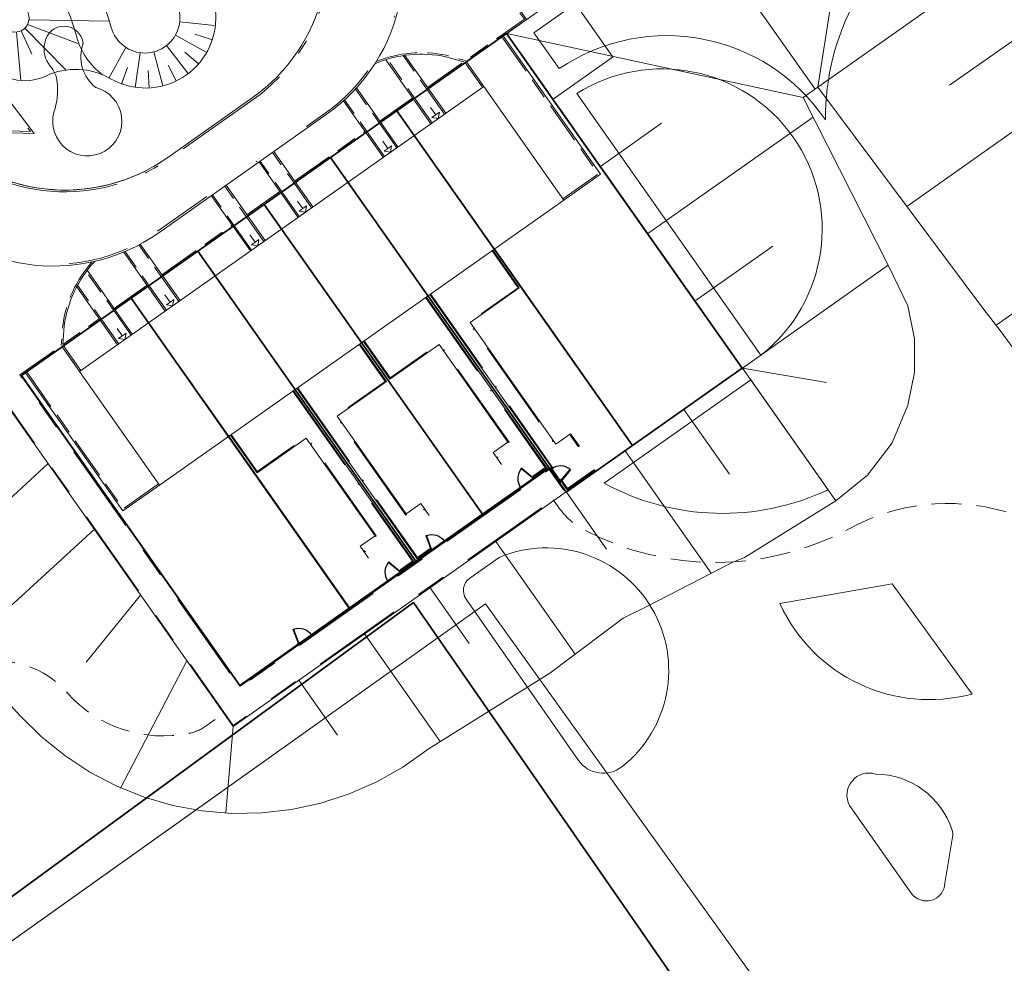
# Model space of a CAD drawing. Header units: metres. Extents: x 150385 to 171486, y 478588 to 485023.
# Tile 129 of 256: x 151162 to 151227, y 483848 to 483911. Entities that reach past the tile are written whole.
import ezdxf
from ezdxf.lldxf.tags import DXFTag

# ---------------------------------------------------------------- set-up
doc = ezdxf.new("R2010")
doc.units = ezdxf.units.M
for name, pattern in [('ACAD_ISO10W100', [18, 12, -3, 0, -3]), ('Dash', [6.35, 3.175, -3.175]), ('KAD', [12, 5, -1, 2, -1, 2, -1]), ('Stippelfijn', [3, 2, -1]), ('VH-GELEIDEBAND', [6, 2, -2, 0, -2]), ('VH-OPSLUITBAND_100X200', [16, 8, -2, 4, -2]), ('VH-OPSLUITBAND_120X250', [26, 16, -4, 2, -4]), ('VH-OPSLUITBAND_60X200', [12, 6, -2, 2, -2])]:
    doc.linetypes.add(name, pattern=pattern)
for name, color, linetype, lineweight, true_color in [('B-WE-KG-GRENS_PERCEEL-GV', 150, 'KG-PERCEEL', 30, 0x007fff), ('N-GV-GR-ERFAFSCHEIDING_RASTERHEKWERK_HEDERA-G', 7, 'GR-HAAG1', 35, 0x3c602f), ('N-GV-GR-WANDELROUTE-G', 7, 'Stippelfijn', 50, 0xd2a62d), ('N-GV-GW-TALUDARCERING-G', 7, 'Continuous', 15, 0x738c74), ('N-WA-GW-TALUDARCERING_KORT-G', 7, 'Continuous', 15, 0x898989), ('N-WE-GW-GRONDWERKLIJN-G', 7, 'Continuous', 30, 0x4d4d4d)]:
    doc.layers.add(name, color=color, linetype=linetype, lineweight=lineweight, true_color=true_color)
for name, color, linetype, lineweight in [('N-PV-OG-BEBOUWING_ENTREE-S', 7, 'Continuous', 18), ('N-PV-OG-KADASTRAAL_BEBOUWING-G', 7, 'Continuous', 35), ('N-WE-IE-TERREINAFSCHEIDING_POORT-S', 5, 'Continuous', 25), ('N-WE-VH-KANTOPSLUITING_ACHTERKANTBAND TERRAS-G', 7, 'Continuous', 5), ('N-WE-VH-KANTOPSLUITING_ACHTERKANTBAND-G', 7, 'Continuous', 5), ('N-WE-VH-KANTOPSLUITING_ACHTERKANTBAND-TERRAS-G', 7, 'Continuous', 5), ('N-WE-VH-KANTOPSLUITING_GELEIDEBAND-ANTRACIET_40_120X250-G', 7, 'VH-GELEIDEBAND', 35), ('N-WE-VH-KANTOPSLUITING_OPSLUITBAND-ANTRACIET_100X200-G', 7, 'VH-OPSLUITBAND_100X200', 35), ('N-WE-VH-KANTOPSLUITING_OPSLUITBAND-ANTRACIET_120X250-G', 7, 'VH-OPSLUITBAND_120X250', 35), ('N-WE-VH-KANTOPSLUITING_OPSLUITBAND-ANTRACIET_60X200-G', 7, 'ACAD_ISO10W100', 35), ('N-WE-VH-KANTOPSLUITING_OPSLUITBAND_60X200-G', 7, 'VH-OPSLUITBAND_60X200', 35), ('N-WE-VH-MATERIAALGRENS-G', 7, 'Continuous', 9), ('N-XX-KG-GRENS_PERCEEL-G', 252, 'KAD', 15), ('TOP-L-topo objecten vlak', 7, 'Continuous', 0)]:
    doc.layers.add(name, color=color, linetype=linetype, lineweight=lineweight)
doc.styles.get("Standard").update_dxf_attribs({"font": 'NLCS-ISO.ttf'})
doc.linetypes.add('GR-HAAG1', pattern='A,6,[176,NLCS.SHX,S=0.125,R=0,X=0,Y=0],-2', length=8)
tags = doc.linetypes.add('KG-PERCEEL', pattern='A,5.5,-2,["P",Standard,S=1.8,R=0,X=-0.5,Y=-0.9],-2,5.5,-2,[5,NLCS.shx,S=0.75,R=0,X=0,Y=0],-2', length=19).pattern_tags.tags
tags[6] = DXFTag(74, 10)

# ---------------------------------------------------------------- blocks, each defined once
blk = doc.blocks.new('A$C89842213')
at = {"color": 251, "linetype": 'Dash', "true_color": 0x636466}
for p, q in [((1.057, 0.082), (0.819, 0.97)), ((0.858, 0.981), (1.096, 0.092))]:
    blk.add_line(p, q, dxfattribs=at)
at = {"color": 251, "true_color": 0x636466}
for p, q in [((0.09, 0.02), (1.01, 0.02)), ((1.01, -0.02), (0.09, -0.02))]:
    blk.add_line(p, q, dxfattribs=at)
for points in [[(0.809, 1.009), (0.819, 0.97), (0.858, 0.981), (0.847, 1.019)], [(0.05, -0.02), (0.09, -0.02), (0.09, 0.02), (0.05, 0.02)], [(1.01, -0.02), (1.05, -0.02), (1.05, 0.02), (1.01, 0.02)], [(1.057, 0.082), (1.068, 0.043), (1.106, 0.053), (1.096, 0.092)]]:
    blk.add_lwpolyline(points, close=True, dxfattribs=at)
for centre in [(0, 0), (1.1, 0)]:
    blk.add_circle(centre, 0.03, dxfattribs=at)
blk.add_arc((1.096, 0.003), 1.046, 105.9562, 179.06766, dxfattribs=at)

msp = doc.modelspace()

# ---------------------------------------------------------------- linework, layer by layer
at = {"layer": 'B-WE-KG-GRENS_PERCEEL-GV', "flags": 128}
for points in [[(151023.58, 483949.937), (151031.081, 483939.394), (151070.93, 483883.39), (151117.106, 483820.038), (151176.209, 483863.284), (151187.951, 483871.876), (151235.828, 483802.847), (151484.738, 483978.189), (151467.811, 484002.217), (151466.421, 484004.119), (151464.967, 484005.971), (151463.449, 484007.772), (151461.871, 484009.52), (151460.232, 484011.212), (151458.537, 484012.847), (151456.786, 484014.422), (151454.982, 484015.936), (151453.126, 484017.387), (151451.222, 484018.773), (151449.271, 484020.092), (151447.276, 484021.343), (151445.239, 484022.525), (151443.162, 484023.636), (151472.167, 484107.165), (151472.536, 484108.289), (151472.867, 484109.425), (151473.159, 484110.571), (151473.413, 484111.727), (151473.627, 484112.89), (151473.802, 484114.06), (151473.937, 484115.236), (151474.032, 484116.415), (151474.088, 484117.597), (151474.103, 484118.78), (151474.079, 484119.963), (151474.014, 484121.144), (151473.91, 484122.323), (151473.766, 484123.497), (151473.582, 484124.666), (151473.359, 484125.828), (151473.096, 484126.981), (151472.795, 484128.125), (151472.456, 484129.259), (151472.078, 484130.38), (151476.375, 484131.477), (151508.707, 484224.586), (151505.566, 484229.043), (151433.516, 484180.38), (151428.274, 484188.181), (151422.821, 484196.282), (151417.361, 484204.379), (151411.896, 484212.471), (151410.351, 484214.754), (151394.477, 484203.885), (151313.658, 484148.55), (151216.966, 484082.346), (151144.402, 484032.662), (151120.273, 484016.141)], [(151023.58, 483949.937), (151070.93, 483883.39), (151117.106, 483820.038), (151187.951, 483871.876), (151235.828, 483802.847), (151484.738, 483978.189), (151467.811, 484002.217), (151466.421, 484004.119), (151464.967, 484005.971), (151463.449, 484007.772), (151461.871, 484009.52), (151460.232, 484011.212), (151458.537, 484012.847), (151456.786, 484014.422), (151454.982, 484015.936), (151453.126, 484017.387), (151451.222, 484018.773), (151449.271, 484020.092), (151447.276, 484021.343), (151445.239, 484022.525), (151443.162, 484023.636), (151472.167, 484107.165), (151472.536, 484108.289), (151472.867, 484109.425), (151473.159, 484110.571), (151473.413, 484111.727), (151473.627, 484112.89), (151473.802, 484114.06), (151473.937, 484115.236), (151474.032, 484116.415), (151474.088, 484117.597), (151474.103, 484118.78), (151474.079, 484119.963), (151474.014, 484121.144), (151473.91, 484122.323), (151473.766, 484123.497), (151473.582, 484124.666), (151473.359, 484125.828), (151473.096, 484126.981), (151472.795, 484128.125), (151472.456, 484129.259), (151472.078, 484130.38), (151476.375, 484131.477), (151508.707, 484224.586), (151505.566, 484229.043), (151433.516, 484180.38), (151428.274, 484188.181), (151422.821, 484196.282), (151417.361, 484204.379), (151411.896, 484212.471), (151410.351, 484214.754), (151394.477, 484203.885), (151313.658, 484148.55), (151216.966, 484082.346), (151120.273, 484016.141)], [(151023.58, 483949.937), (151031.081, 483939.394), (151070.93, 483883.39), (151117.106, 483820.038), (151176.209, 483863.284), (151187.951, 483871.876), (151235.828, 483802.847), (151484.738, 483978.189), (151467.811, 484002.217), (151466.421, 484004.119), (151464.967, 484005.971), (151463.449, 484007.772), (151461.871, 484009.52), (151460.232, 484011.212), (151458.537, 484012.847), (151456.786, 484014.422), (151454.982, 484015.936), (151453.126, 484017.387), (151451.222, 484018.773), (151449.271, 484020.092), (151447.276, 484021.343), (151445.239, 484022.525), (151443.162, 484023.636), (151472.167, 484107.165), (151472.536, 484108.289), (151472.867, 484109.425), (151473.159, 484110.571), (151473.413, 484111.727), (151473.627, 484112.89), (151473.802, 484114.06), (151473.937, 484115.236), (151474.032, 484116.415), (151474.088, 484117.597), (151474.103, 484118.78), (151474.079, 484119.963), (151474.014, 484121.144), (151473.91, 484122.323), (151473.766, 484123.497), (151473.582, 484124.666), (151473.359, 484125.828), (151473.096, 484126.981), (151472.795, 484128.125), (151472.456, 484129.259), (151472.078, 484130.38), (151476.375, 484131.477), (151508.707, 484224.586), (151505.566, 484229.043), (151433.516, 484180.38), (151428.274, 484188.181), (151422.821, 484196.282), (151417.361, 484204.379), (151411.896, 484212.471), (151410.351, 484214.754), (151394.477, 484203.885), (151313.658, 484148.55), (151216.966, 484082.346), (151144.402, 484032.662), (151120.273, 484016.141)], [(151023.58, 483949.937), (151031.081, 483939.394), (151070.93, 483883.39), (151117.106, 483820.038), (151176.209, 483863.284), (151187.951, 483871.876), (151235.828, 483802.847), (151484.738, 483978.189), (151467.811, 484002.217), (151466.421, 484004.119), (151464.967, 484005.971), (151463.449, 484007.772), (151461.871, 484009.52), (151460.232, 484011.212), (151458.537, 484012.847), (151456.786, 484014.422), (151454.982, 484015.936), (151453.126, 484017.387), (151451.222, 484018.773), (151449.271, 484020.092), (151447.276, 484021.343), (151445.239, 484022.525), (151443.162, 484023.636), (151472.167, 484107.165), (151472.536, 484108.289), (151472.867, 484109.425), (151473.159, 484110.571), (151473.413, 484111.727), (151473.627, 484112.89), (151473.802, 484114.06), (151473.937, 484115.236), (151474.032, 484116.415), (151474.088, 484117.597), (151474.103, 484118.78), (151474.079, 484119.963), (151474.014, 484121.144), (151473.91, 484122.323), (151473.766, 484123.497), (151473.582, 484124.666), (151473.359, 484125.828), (151473.096, 484126.981), (151472.795, 484128.125), (151472.456, 484129.259), (151472.078, 484130.38), (151476.375, 484131.477), (151508.707, 484224.586), (151505.566, 484229.043), (151433.516, 484180.38), (151428.274, 484188.181), (151422.821, 484196.282), (151417.361, 484204.379), (151411.896, 484212.471), (151410.351, 484214.754), (151394.477, 484203.885), (151313.658, 484148.55), (151216.966, 484082.346), (151144.402, 484032.662), (151120.273, 484016.141)], [(151023.58, 483949.937), (151070.93, 483883.39), (151117.106, 483820.038), (151187.951, 483871.876), (151235.828, 483802.847), (151484.738, 483978.189), (151467.811, 484002.217), (151466.421, 484004.119), (151464.967, 484005.971), (151463.449, 484007.772), (151461.871, 484009.52), (151460.232, 484011.212), (151458.537, 484012.847), (151456.786, 484014.422), (151454.982, 484015.936), (151453.126, 484017.387), (151451.222, 484018.773), (151449.271, 484020.092), (151447.276, 484021.343), (151445.239, 484022.525), (151443.162, 484023.636), (151472.167, 484107.165), (151472.536, 484108.289), (151472.867, 484109.425), (151473.159, 484110.571), (151473.413, 484111.727), (151473.627, 484112.89), (151473.802, 484114.06), (151473.937, 484115.236), (151474.032, 484116.415), (151474.088, 484117.597), (151474.103, 484118.78), (151474.079, 484119.963), (151474.014, 484121.144), (151473.91, 484122.323), (151473.766, 484123.497), (151473.582, 484124.666), (151473.359, 484125.828), (151473.096, 484126.981), (151472.795, 484128.125), (151472.456, 484129.259), (151472.078, 484130.38), (151476.375, 484131.477), (151508.707, 484224.586), (151505.566, 484229.043), (151433.516, 484180.38), (151428.274, 484188.181), (151422.821, 484196.282), (151417.361, 484204.379), (151411.896, 484212.471), (151410.351, 484214.754), (151394.477, 484203.885), (151313.658, 484148.55), (151216.966, 484082.346), (151120.273, 484016.141)], [(151161.911, 483886.957), (151169.196, 483892.095), (151173.612, 483895.205), (151178.025, 483898.314), (151182.443, 483901.424), (151186.857, 483904.535), (151194.144, 483909.675), (151209.808, 483887.437), (151202.52, 483882.305), (151198.107, 483879.197), (151196.96, 483880.836), (151192.54, 483877.736), (151188.119, 483874.621), (151183.685, 483871.505), (151176.421, 483866.371)], [(151161.911, 483886.957), (151169.196, 483892.095), (151173.612, 483895.205), (151178.025, 483898.314), (151182.443, 483901.424), (151186.857, 483904.535), (151194.144, 483909.675), (151209.808, 483887.437), (151202.52, 483882.305), (151198.107, 483879.197), (151196.96, 483880.836), (151192.54, 483877.736), (151188.119, 483874.621), (151183.685, 483871.505), (151176.421, 483866.371)], [(151161.911, 483886.957), (151169.196, 483892.095), (151173.612, 483895.205), (151178.025, 483898.314), (151182.443, 483901.424), (151186.857, 483904.535), (151194.144, 483909.675), (151209.808, 483887.437), (151202.52, 483882.305), (151198.107, 483879.197), (151196.96, 483880.836), (151192.54, 483877.736), (151188.119, 483874.621), (151183.685, 483871.505), (151176.421, 483866.371)], [(151161.911, 483886.957), (151169.196, 483892.095), (151173.612, 483895.205), (151178.025, 483898.314), (151182.443, 483901.424), (151186.857, 483904.535), (151194.144, 483909.675), (151209.808, 483887.437), (151202.52, 483882.305), (151198.107, 483879.197), (151196.96, 483880.836), (151192.54, 483877.736), (151188.119, 483874.621), (151183.685, 483871.505), (151176.421, 483866.371)], [(151161.911, 483886.957), (151169.196, 483892.095), (151173.612, 483895.205), (151178.025, 483898.314), (151182.443, 483901.424), (151186.857, 483904.535), (151194.144, 483909.675), (151209.808, 483887.437), (151202.52, 483882.305), (151198.107, 483879.197), (151196.96, 483880.836), (151192.54, 483877.736), (151188.119, 483874.621), (151183.685, 483871.505), (151176.421, 483866.371)], [(151194.144, 483909.675), (151186.857, 483904.535), (151202.52, 483882.305), (151209.808, 483887.437)], [(151194.144, 483909.675), (151186.857, 483904.535), (151202.52, 483882.305), (151209.808, 483887.437)], [(151194.144, 483909.675), (151186.857, 483904.535), (151202.52, 483882.305), (151209.808, 483887.437)], [(151194.144, 483909.675), (151186.857, 483904.535), (151202.52, 483882.305), (151209.808, 483887.437)], [(151194.144, 483909.675), (151186.857, 483904.535), (151202.52, 483882.305), (151209.808, 483887.437)], [(151186.857, 483904.535), (151182.443, 483901.424), (151196.96, 483880.836), (151198.107, 483879.197), (151202.52, 483882.305)], [(151186.857, 483904.535), (151182.443, 483901.424), (151196.96, 483880.836), (151198.107, 483879.197), (151202.52, 483882.305)], [(151186.857, 483904.535), (151182.443, 483901.424), (151196.96, 483880.836), (151198.107, 483879.197), (151202.52, 483882.305)], [(151186.857, 483904.535), (151182.443, 483901.424), (151196.96, 483880.836), (151198.107, 483879.197), (151202.52, 483882.305)], [(151186.857, 483904.535), (151182.443, 483901.424), (151196.96, 483880.836), (151198.107, 483879.197), (151202.52, 483882.305)], [(151192.54, 483877.736), (151196.96, 483880.836), (151182.443, 483901.424), (151178.025, 483898.314)], [(151192.54, 483877.736), (151196.96, 483880.836), (151182.443, 483901.424), (151178.025, 483898.314)], [(151192.54, 483877.736), (151196.96, 483880.836), (151182.443, 483901.424), (151178.025, 483898.314)], [(151192.54, 483877.736), (151196.96, 483880.836), (151182.443, 483901.424), (151178.025, 483898.314)], [(151192.54, 483877.736), (151196.96, 483880.836), (151182.443, 483901.424), (151178.025, 483898.314)], [(151178.025, 483898.314), (151173.612, 483895.205), (151188.119, 483874.621), (151192.54, 483877.736)], [(151178.025, 483898.314), (151173.612, 483895.205), (151188.119, 483874.621), (151192.54, 483877.736)], [(151178.025, 483898.314), (151173.612, 483895.205), (151188.119, 483874.621), (151192.54, 483877.736)], [(151178.025, 483898.314), (151173.612, 483895.205), (151188.119, 483874.621), (151192.54, 483877.736)], [(151178.025, 483898.314), (151173.612, 483895.205), (151188.119, 483874.621), (151192.54, 483877.736)], [(151183.685, 483871.505), (151188.119, 483874.621), (151173.612, 483895.205), (151169.196, 483892.095)], [(151183.685, 483871.505), (151188.119, 483874.621), (151173.612, 483895.205), (151169.196, 483892.095)], [(151183.685, 483871.505), (151188.119, 483874.621), (151173.612, 483895.205), (151169.196, 483892.095)], [(151183.685, 483871.505), (151188.119, 483874.621), (151173.612, 483895.205), (151169.196, 483892.095)], [(151183.685, 483871.505), (151188.119, 483874.621), (151173.612, 483895.205), (151169.196, 483892.095)], [(151169.196, 483892.095), (151161.911, 483886.957), (151176.421, 483866.371), (151183.685, 483871.505)], [(151169.196, 483892.095), (151161.911, 483886.957), (151176.421, 483866.371), (151183.685, 483871.505)], [(151169.196, 483892.095), (151161.911, 483886.957), (151176.421, 483866.371), (151183.685, 483871.505)], [(151169.196, 483892.095), (151161.911, 483886.957), (151176.421, 483866.371), (151183.685, 483871.505)], [(151169.196, 483892.095), (151161.911, 483886.957), (151176.421, 483866.371), (151183.685, 483871.505)], [(151117.106, 483820.038), (151148.38, 483777.13), (151156.35, 483767.235), (151163.595, 483758.9), (151166.849, 483754.255), (151235.828, 483802.847), (151187.951, 483871.876), (151176.209, 483863.284)], [(151117.106, 483820.038), (151148.38, 483777.13), (151156.35, 483767.235), (151163.595, 483758.9), (151166.849, 483754.255), (151235.828, 483802.847), (151187.951, 483871.876)], [(151117.106, 483820.038), (151148.38, 483777.13), (151156.35, 483767.235), (151163.595, 483758.9), (151166.849, 483754.255), (151235.828, 483802.847), (151187.951, 483871.876), (151176.209, 483863.284)], [(151117.106, 483820.038), (151148.38, 483777.13), (151156.35, 483767.235), (151163.595, 483758.9), (151166.849, 483754.255), (151235.828, 483802.847), (151187.951, 483871.876), (151176.209, 483863.284)], [(151117.106, 483820.038), (151148.38, 483777.13), (151156.35, 483767.235), (151163.595, 483758.9), (151166.849, 483754.255), (151235.828, 483802.847), (151187.951, 483871.876)]]:
    msp.add_lwpolyline(points, close=True, dxfattribs=at)
at = {"layer": 'N-GV-GR-ERFAFSCHEIDING_RASTERHEKWERK_HEDERA-G', "color": 7, "lineweight": 5, "ltscale": 0.5, "flags": 128}
for points in [[(151204.984, 483884.036), (151209.819, 483887.443), (151200.62, 483900.497)], [(151201.38, 483883.943), (151193.333, 483895.361)], [(151196.966, 483880.832), (151188.919, 483892.251)], [(151191.4, 483879.356), (151184.505, 483889.14)], [(151180.09, 483886.029), (151188.137, 483874.61)], [(151175.676, 483882.918), (151182.571, 483873.135)], [(151195.985, 483880.141), (151196.966, 483880.832)], [(151198.118, 483879.197), (151200.08, 483880.58)], [(151168.389, 483877.783), (151176.436, 483866.364), (151180.29, 483869.08)], [(151187.156, 483873.919), (151189.118, 483875.302)]]:
    msp.add_lwpolyline(points, dxfattribs=at)
at = {"layer": 'N-GV-GR-WANDELROUTE-G', "color": 7, "lineweight": 5, "flags": 128}
for points in [[(151197.24, 483878.701), (151197.581, 483878.217, 0.119257), (151199.349, 483876.668, 0.248415), (151216.868, 483876.752, -0.414426), (151235.444, 483871.375, 0.423823), (151263.314, 483863.22, -0.294129), (151283.816, 483864.181, 0.13088), (151292.142, 483861.252, 0.174715), (151298.682, 483863.047), (151334.232, 483888.099, 0.310297), (151338.136, 483900.7, -0.36681), (151348.087, 483921.052, 0.164931), (151363.059, 483934.9, 0.109145), (151364.7, 483942.289, -0.380096), (151374.054, 483952.791, 0.181244), (151402.269, 483967.312, 0.399209), (151397.632, 483986.041, -0.090785), (151381.546, 484005.349, -0.393935), (151387.148, 484023.175, 0.278291), (151395.709, 484035.38, 0.045668), (151396.029, 484040.778, -0.380507), (151401.63, 484048.428, 0.233724), (151436.629, 484067.424, 0.066663), (151439.086, 484072.131), (151441.895, 484079.871, 0.06975), (151443.046, 484085.303), (151443.614, 484093.462, -0.190469), (151449.403, 484110.753, -0.085928), (151452.818, 484113.978), (151454.457, 484115.186)], [(151146.766, 483852.41), (151148.422, 483853.578, 0.022497), (151148.493, 483853.633, 0.166869), (151154.297, 483863.398, -0.604745), (151164.973, 483865.838, 0.266441), (151173.046, 483863.187, 0.102968), (151174.168, 483863.673), (151175.349, 483864.505)]]:
    msp.add_lwpolyline(points, format="xyb", dxfattribs=at)
at = {"layer": 'N-GV-GW-TALUDARCERING-G', "color": 7, "lineweight": 5}
for p, q in [((151174.729, 483910.188), (151172.416, 483910.443)), ((151174.165, 483908.426), (151172.134, 483909.562)), ((151174.536, 483909.279), (151173.427, 483909.634)), ((151172.96, 483907.023), (151171.531, 483908.861)), ((151167.712, 483906.702), (151168.844, 483908.74)), ((151169.457, 483906.088), (151169.779, 483908.393)), ((151171.303, 483906.2), (151170.702, 483908.449)), ((151173.633, 483907.664), (151172.75, 483908.423)), ((151172.173, 483906.529), (151171.655, 483907.571)), ((151168.554, 483906.308), (151168.941, 483907.405)), ((151170.385, 483906.051), (151170.315, 483907.213))]:
    msp.add_line(p, q, dxfattribs=at)
at = {"layer": 'N-GV-GW-TALUDARCERING-G', "color": 7, "lineweight": 5, "flags": 128}
for points in [[(151162.305, 483910.261), (151165.639, 483909.004)], [(151162.405, 483910.579), (151167.736, 483910.495)], [(151161.562, 483909.766), (151161.847, 483906.546)], [(151161.869, 483909.847), (151162.581, 483908.297)], [(151162.133, 483910.029), (151164.867, 483907.243)]]:
    msp.add_lwpolyline(points, dxfattribs=at)
at = {"layer": 'N-PV-OG-BEBOUWING_ENTREE-S', "color": 7, "lineweight": 5}
for p, q in [((151189.429, 483904.269), (151189.084, 483904.759)), ((151189.675, 483904.442), (151189.602, 483904.024)), ((151189.602, 483904.024), (151189.184, 483904.096)), ((151186.258, 483902.034), (151185.912, 483902.524)), ((151186.431, 483901.789), (151186.013, 483901.861)), ((151186.503, 483902.207), (151186.431, 483901.789)), ((151180.601, 483898.048), (151180.256, 483898.538)), ((151180.601, 483898.048), (151180.256, 483898.538)), ((151180.774, 483897.802), (151180.356, 483897.875)), ((151180.774, 483897.802), (151180.356, 483897.875)), ((151180.846, 483898.22), (151180.774, 483897.802)), ((151180.846, 483898.22), (151180.774, 483897.802)), ((151177.43, 483895.813), (151177.084, 483896.303)), ((151177.43, 483895.813), (151177.084, 483896.303)), ((151177.675, 483895.985), (151177.602, 483895.567)), ((151177.675, 483895.985), (151177.602, 483895.567)), ((151177.602, 483895.567), (151177.184, 483895.64)), ((151177.602, 483895.567), (151177.184, 483895.64)), ((151171.773, 483891.826), (151171.427, 483892.317)), ((151172.018, 483891.999), (151171.946, 483891.581)), ((151171.946, 483891.581), (151171.528, 483891.654)), ((151168.601, 483889.591), (151168.256, 483890.082)), ((151168.774, 483889.346), (151168.356, 483889.418)), ((151168.847, 483889.764), (151168.774, 483889.346))]:
    msp.add_line(p, q, dxfattribs=at)
at = {"layer": 'N-PV-OG-BEBOUWING_ENTREE-S', "color": 7, "lineweight": 5, "flags": 128}
for points in [[(151189.184, 483904.096), (151189.675, 483904.442)], [(151186.013, 483901.861), (151186.503, 483902.207)], [(151180.846, 483898.22), (151180.356, 483897.875)], [(151180.846, 483898.22), (151180.356, 483897.875)], [(151177.675, 483895.985), (151177.184, 483895.64)], [(151177.675, 483895.985), (151177.184, 483895.64)], [(151171.528, 483891.654), (151172.018, 483891.999)], [(151168.356, 483889.418), (151168.847, 483889.764)]]:
    msp.add_lwpolyline(points, dxfattribs=at)
at = {"layer": 'N-PV-OG-KADASTRAAL_BEBOUWING-G', "color": 7, "lineweight": 5}
msp.add_lwpolyline([(151192.618, 483906.149), (151165.758, 483887.22), (151171.074, 483879.675), (151197.935, 483898.604)], close=True, dxfattribs=at)
at = {"layer": 'N-WA-GW-TALUDARCERING_KORT-G', "color": 7, "lineweight": 5}
for p, q in [((151206.108, 483918.088), (151214.65, 483905.968)), ((151226.546, 483914.362), (151214.834, 483906.108)), ((151198.141, 483912.474), (151201.189, 483908.15)), ((151229.391, 483910.324), (151223.588, 483906.235)), ((151197.232, 483905.305), (151201.25, 483908.137)), ((151232.237, 483906.287), (151220.743, 483898.187)), ((151200.379, 483900.84), (151204.445, 483903.705)), ((151203.525, 483896.374), (151214.515, 483904.119)), ((151237.928, 483898.211), (151226.68, 483890.285)), ((151206.672, 483891.909), (151211.843, 483895.552)), ((151209.819, 483887.443), (151219.51, 483894.272)), ((151209.819, 483887.443), (151215.394, 483886.478)), ((151209.819, 483887.443), (151216.031, 483878.629)), ((151205.919, 483884.694), (151208.947, 483880.398)), ((151202.018, 483881.946), (151207.742, 483873.823)), ((151198.118, 483879.197), (151200.789, 483875.407)), ((151193.42, 483875.936), (151198.701, 483868.443)), ((151189.056, 483872.86), (151191.663, 483869.161)), ((151184.692, 483869.785), (151189.731, 483862.634)), ((151180.328, 483866.709), (151182.895, 483863.066))]:
    msp.add_line(p, q, dxfattribs=at)
at = {"layer": 'N-WA-GW-TALUDARCERING_KORT-G', "color": 7, "lineweight": 5, "flags": 128}
for points in [[(151163.662, 483881.092), (151161.049, 483878.7)], [(151166.737, 483876.727), (151157.898, 483868.64)], [(151169.813, 483872.363), (151166.209, 483867.913)], [(151172.888, 483867.998), (151168.471, 483859.551)], [(151175.963, 483863.634), (151175.48, 483857.9)]]:
    msp.add_lwpolyline(points, dxfattribs=at)
at = {"layer": 'N-WA-GW-TALUDARCERING_KORT-G', "color": 7, "lineweight": 5}
for points in [[(151214.832, 483906.094, 0), (151218.009, 483926.475, 0)], [(151213.857, 483905.417, 0), (151194.158, 483909.667, 0)]]:
    msp.add_polyline3d(points, dxfattribs=at)
at = {"layer": 'N-WE-GW-GRONDWERKLIJN-G', "color": 7, "lineweight": 5, "flags": 128}
for points in [[(151154.915, 483913.916), (151159.535, 483907.823, 0.354233), (151163.519, 483906.843, -0.245471), (151167.827, 483906.664, 1.03942), (151172.151, 483914.924, -0.21047), (151167.329, 483921.945, 0.349159), (151162.941, 483925.731, -0.131353), (151161.334, 483926.231, -0.025905), (151160.507, 483926.814, 0.545221), (151157.547, 483925.793, 0.029272), (151157.163, 483923.704, 0.073597), (151157.196, 483922.342, -0.260632), (151155.683, 483918.056, 0.009516), (151155.217, 483917.629, 0.382096)], [(151157.426, 483914.346), (151160.739, 483910.13, 0.862747), (151162.354, 483911.016, 0.151983), (151159.166, 483915.894, 0.37948), (151157.931, 483915.934, 0.008855), (151157.548, 483915.604, 0.391054)]]:
    msp.add_lwpolyline(points, format="xyb", close=True, dxfattribs=at)
for points in [[(151255, 483873.986), (151218.009, 483926.475), (151194.158, 483909.667), (151209.819, 483887.443), (151198.118, 483879.197), (151198.095, 483879.23), (151175.963, 483863.634), (151159.462, 483887.052), (151137.898, 483871.678), (151144.911, 483861.725), (151140.845, 483858.86), (151143.832, 483854.605), (151143.557, 483854.395, 0.473503), (151144.093, 483854.261), (151144.5, 483854.549, -0.414214), (151145.364, 483854.399), (151148.129, 483850.475, -0.414214), (151147.98, 483849.611), (151147.572, 483849.324, 0.414214), (151147.48, 483848.794), (151150.142, 483845.018)], [(151171.258, 483912.719, -0.219476), (151164.991, 483921.514, 0.505197), (151161.614, 483923.138, 0.525327), (151161.303, 483920.472, -0.145487), (151167.861, 483910.07, 1.490382), (151171.258, 483912.719)]]:
    msp.add_lwpolyline(points, format="xyb", dxfattribs=at)
at = {"layer": 'N-WE-GW-GRONDWERKLIJN-G', "color": 7, "lineweight": 5}
msp.add_lwpolyline([(151167.289, 483906.929, -0.165546), (151165.574, 483909.428, 0.145487), (151159.738, 483918.686, -0.122443), (151157.196, 483922.342)], format="xyb", dxfattribs=at)
at = {"layer": 'N-WE-GW-GRONDWERKLIJN-G', "color": 7, "lineweight": 5, "flags": 128}
msp.add_lwpolyline([(151239.801, 483872.452), (151226.95, 483889.936), (151225.863, 483891.337), (151214.832, 483906.094), (151213.857, 483905.417), (151219.51, 483894.272), (151220.819, 483891.573), (151221.255, 483889.387), (151221.255, 483887.158), (151220.818, 483884.972), (151219.762, 483882.484), (151218.134, 483880.326), (151216.031, 483878.629), (151209.96, 483874.875), (151209.139, 483874.543), (151203.46, 483871.616), (151201.883, 483870.843), (151197.015, 483867.173), (151189.003, 483862.181), (151187.241, 483860.934), (151185.508, 483859.958), (151183.688, 483859.16), (151181.797, 483858.547), (151179.854, 483858.124), (151177.879, 483857.896), (151175.891, 483857.865), (151173.91, 483858.032), (151171.956, 483858.395), (151170.046, 483858.949), (151168.202, 483859.691), (151166.44, 483860.612), (151164.779, 483861.704), (151163.234, 483862.955), (151161.82, 483864.353), (151157.721, 483868.833)], dxfattribs=at)
at = {"layer": 'N-WE-VH-KANTOPSLUITING_ACHTERKANTBAND TERRAS-G', "color": 7, "lineweight": 9, "flags": 128}
msp.add_lwpolyline([(151236.003, 483811.526), (151192.74, 483871.78), (151128.128, 483825.849)], dxfattribs=at)
at = {"layer": 'N-WE-VH-KANTOPSLUITING_ACHTERKANTBAND-G', "color": 7, "lineweight": 5, "flags": 128}
msp.add_lwpolyline([(151132.409, 483945.692), (151143.225, 483929.145), (151136.716, 483929.326), (151141.26, 483922.374), (151148.217, 483922.181), (151162.745, 483903.031), (151155.938, 483903.22, 0.380394), (151171.628, 483901.438), (151177.237, 483905.391, 0.371665), (151181.005, 483920.444), (151174.586, 483920.622), (151163.77, 483937.169), (151170.281, 483936.988), (151166.963, 483942.065), (151165.54, 483943.941), (151158.68, 483944.124), (151144.136, 483963.257), (151150.969, 483963.075, 0.377707), (151135.354, 483964.775), (151129.799, 483960.86, 0.369984), (151126.001, 483945.87)], format="xyb", close=True, dxfattribs=at)
for points in [[(151137.492, 483921.303), (151154.377, 483899.02, 0.404128), (151171.018, 483896.433), (151182.154, 483904.28, 0.404007), (151185.318, 483920.818)], [(151185.38, 483907.653, -0.153758), (151190.103, 483908.128), (151191.303, 483907.791)], [(151166.765, 483894.531, 0.153256), (151164.74, 483890.254), (151164.653, 483889.011)]]:
    msp.add_lwpolyline(points, format="xyb", dxfattribs=at)
for points in [[(151191.762, 483915.848), (151195.461, 483910.599), (151188.941, 483906.004)], [(151193.906, 483909.504), (151200.375, 483900.324), (151197.935, 483898.604)], [(151190.093, 483904.369), (151187.383, 483908.214)], [(151189.112, 483903.678), (151186.118, 483907.927)], [(151192.537, 483906.092), (151191.385, 483907.726)], [(151186.921, 483902.134), (151184.159, 483906.054)], [(151185.94, 483901.443), (151183.297, 483905.193)], [(151187.96, 483905.313), (151185.769, 483903.769)], [(151184.788, 483903.078), (151180.112, 483899.783)], [(151181.264, 483898.148), (151178.671, 483901.829)], [(151180.284, 483897.457), (151177.69, 483901.138)], [(151178.093, 483895.913), (151175.499, 483899.594)], [(151179.131, 483899.092), (151176.941, 483897.548)], [(151177.112, 483895.222), (151174.518, 483898.903)], [(151175.96, 483896.857), (151171.284, 483893.562)], [(151171.455, 483891.235), (151168.696, 483895.151)], [(151172.436, 483891.927), (151169.795, 483895.675)], [(151169.265, 483889.692), (151166.271, 483893.941)], [(151168.284, 483889), (151165.574, 483892.846)], [(151170.303, 483892.87), (151168.113, 483891.327)], [(151167.132, 483890.635), (151161.839, 483886.905)], [(151165.839, 483887.278), (151164.687, 483888.913)], [(151159.761, 483887.263), (151159.462, 483887.052), (151175.963, 483863.634), (151198.095, 483879.23), (151196.989, 483880.799), (151176.427, 483866.309), (151161.888, 483886.94)], [(151162.165, 483887.135), (151168.634, 483877.956), (151171.074, 483879.675)]]:
    msp.add_lwpolyline(points, dxfattribs=at)
at = {"layer": 'N-WE-VH-KANTOPSLUITING_ACHTERKANTBAND-TERRAS-G', "color": 7, "lineweight": 5}
msp.add_line((151200.735, 483900.334), (151200.357, 483900.87), dxfattribs=at)
at = {"layer": 'N-WE-VH-KANTOPSLUITING_ACHTERKANTBAND-TERRAS-G', "color": 7, "lineweight": 5, "flags": 128}
for points in [[(151198.978, 483882.249), (151198.39, 483883.083), (151197.409, 483882.391), (151191.717, 483890.466), (151194.986, 483892.77), (151193.223, 483895.271)], [(151188.806, 483892.171), (151196.793, 483880.832), (151195.975, 483880.256), (151196.033, 483880.174)], [(151189.032, 483892.33), (151197.162, 483880.799), (151196.997, 483880.683)], [(151193.802, 483881.049), (151193.243, 483881.842), (151194.224, 483882.534), (151189.658, 483889.016), (151186.389, 483886.712), (151184.626, 483889.213)], [(151188.997, 483877.663), (151188.438, 483878.456), (151187.457, 483877.764), (151182.888, 483884.245), (151186.157, 483886.549), (151184.395, 483889.05)], [(151179.977, 483885.949), (151187.964, 483874.611), (151187.146, 483874.035), (151187.204, 483873.953)], [(151180.204, 483886.109), (151188.195, 483874.773), (151189.012, 483875.35), (151189.07, 483875.268)], [(151184.974, 483874.827), (151184.414, 483875.621), (151185.396, 483876.312), (151180.829, 483882.794), (151177.56, 483880.49), (151175.798, 483882.992)], [(151197.634, 483879.884), (151197.75, 483879.965), (151198.176, 483879.36), (151200.022, 483880.661)]]:
    msp.add_lwpolyline(points, dxfattribs=at)
at = {"layer": 'N-WE-VH-KANTOPSLUITING_GELEIDEBAND-ANTRACIET_40_120X250-G', "color": 7, "lineweight": 5, "ltscale": 2}
msp.add_lwpolyline([(151137.59, 483921.373), (151154.472, 483899.092, 0.404128), (151170.949, 483896.531), (151182.085, 483904.378, 0.404007), (151185.218, 483920.753)], format="xyb", dxfattribs=at)
at = {"layer": 'N-WE-VH-KANTOPSLUITING_OPSLUITBAND-ANTRACIET_100X200-G', "color": 7, "lineweight": 5, "ltscale": 0.35, "flags": 128}
for points in [[(151188.883, 483906.086), (151195.322, 483910.623), (151191.678, 483915.794)], [(151193.825, 483909.446), (151200.236, 483900.348), (151197.878, 483898.686)], [(151190.011, 483904.312), (151187.272, 483908.198)], [(151189.193, 483903.736), (151186.218, 483907.958)], [(151192.618, 483906.149), (151191.466, 483907.784)], [(151186.839, 483902.077), (151184.09, 483905.978)], [(151186.022, 483901.501), (151183.372, 483905.261)], [(151185.711, 483903.851), (151187.902, 483905.395)], [(151180.055, 483899.865), (151184.73, 483903.16)], [(151181.183, 483898.09), (151178.589, 483901.771)], [(151180.365, 483897.514), (151177.771, 483901.195)], [(151178.011, 483895.855), (151175.417, 483899.536)], [(151176.883, 483897.63), (151179.074, 483899.173)], [(151177.194, 483895.279), (151174.6, 483898.96)], [(151171.227, 483893.643), (151175.902, 483896.938)], [(151171.537, 483891.293), (151168.79, 483895.191)], [(151172.355, 483891.869), (151169.706, 483895.627)], [(151169.183, 483889.634), (151166.208, 483893.856)], [(151168.366, 483889.058), (151165.627, 483892.944)], [(151168.055, 483891.408), (151170.246, 483892.952)], [(151161.781, 483886.987), (151167.074, 483890.717)], [(151165.758, 483887.22), (151164.606, 483888.855)], [(151162.247, 483887.193), (151168.658, 483878.095), (151171.017, 483879.757)]]:
    msp.add_lwpolyline(points, dxfattribs=at)
for points in [[(151185.473, 483907.8, -0.149286), (151190.127, 483908.225), (151191.409, 483907.866)], [(151166.596, 483894.493, 0.148797), (151164.641, 483890.265), (151164.548, 483888.937)]]:
    msp.add_lwpolyline(points, format="xyb", dxfattribs=at)
at = {"layer": 'N-WE-VH-KANTOPSLUITING_OPSLUITBAND-ANTRACIET_120X250-G', "color": 7, "lineweight": 5, "ltscale": 0.5, "flags": 128}
msp.add_lwpolyline([(151132.343, 483945.574), (151142.999, 483929.272), (151136.49, 483929.452), (151141.194, 483922.256), (151148.156, 483922.063), (151162.498, 483903.158), (151155.666, 483903.347, 0.386991), (151171.697, 483901.339), (151177.307, 483905.293, 0.373368), (151181.08, 483920.562), (151174.653, 483920.741), (151163.996, 483937.042), (151170.507, 483936.862), (151167.062, 483942.134), (151165.601, 483944.06), (151158.74, 483944.242), (151144.383, 483963.13), (151151.244, 483962.948, 0.384366), (151135.285, 483964.873), (151129.73, 483960.959, 0.371696), (151125.925, 483945.752)], format="xyb", close=True, dxfattribs=at)
at = {"layer": 'N-WE-VH-KANTOPSLUITING_OPSLUITBAND-ANTRACIET_60X200-G', "color": 7, "lineweight": 5, "ltscale": 0.5, "flags": 128}
for points in [[(151193.174, 483895.237), (151194.902, 483892.785), (151191.633, 483890.481), (151197.395, 483882.308), (151198.376, 483882.999), (151198.929, 483882.215)], [(151188.754, 483892.135), (151196.709, 483880.847), (151195.891, 483880.271), (151195.984, 483880.14)], [(151189.084, 483892.367), (151197.245, 483880.784), (151197.081, 483880.668)], [(151184.675, 483889.248), (151186.403, 483886.796), (151189.672, 483889.099), (151194.308, 483882.519), (151193.327, 483881.828), (151193.851, 483881.083)], [(151184.346, 483889.015), (151186.074, 483886.563), (151182.805, 483884.259), (151187.442, 483877.681), (151188.423, 483878.372), (151188.948, 483877.628)], [(151179.926, 483885.913), (151187.88, 483874.625), (151187.063, 483874.049), (151187.155, 483873.918)], [(151180.255, 483886.145), (151188.21, 483874.857), (151189.027, 483875.433), (151189.119, 483875.303)], [(151175.847, 483883.026), (151177.575, 483880.574), (151180.844, 483882.878), (151185.479, 483876.298), (151184.498, 483875.606), (151185.023, 483874.862)], [(151199.987, 483880.71), (151198.19, 483879.444), (151197.764, 483880.049), (151197.599, 483879.933)], [(151198.347, 483879.359), (151200.08, 483880.58)]]:
    msp.add_lwpolyline(points, dxfattribs=at)
at = {"layer": 'N-WE-VH-KANTOPSLUITING_OPSLUITBAND_60X200-G', "color": 7, "lineweight": 5, "flags": 128}
msp.add_lwpolyline([(151159.877, 483887.271), (151159.548, 483887.04), (151175.978, 483863.717), (151198.011, 483879.244), (151196.974, 483880.716), (151176.412, 483866.225), (151161.781, 483886.987)], dxfattribs=at)
at = {"layer": 'N-WE-VH-MATERIAALGRENS-G', "color": 7, "lineweight": 5, "flags": 128}
for points in [[(151195.962, 483909.715), (151217.768, 483925.082), (151222.818, 483917.915, 0.252034), (151215.327, 483903.937, 0.413872), (151197.641, 483907.332)], [(151165.994, 483909.011, 0.319413), (151166.831, 483906.074, -2.454023), (151164.054, 483904.448, 0.113429), (151164.275, 483906.443, 0.147567), (151163.816, 483907.503, -0.241917), (151163.457, 483909.056, -0.886879)], [(151198.806, 483905.678), (151211.047, 483888.308, 0.949766), (151198.806, 483905.678, 0.577641)], [(151191.449, 483872.104), (151198.921, 483861.39, 0.43031), (151201.793, 483860.959, 0.874216), (151193.648, 483874.873), (151191.692, 483873.494, 0.413148)], [(151225.074, 483865.796), (151219.759, 483873.11), (151212.307, 483871.8, 0.365603), (151225.074, 483865.796, 1.217209)], [(151216.938, 483858.389), (151221.037, 483852.573, 0.71836), (151223.276, 483853.239), (151223.785, 483856.287, 0.120766), (151223.749, 483856.762, 0.322292), (151218.671, 483860.479, 0.672577), (151216.938, 483858.389, 0.97886)]]:
    msp.add_lwpolyline(points, format="xyb", close=True, dxfattribs=at)
for points in [[(151148.217, 483922.181), (151162.745, 483903.031), (151155.938, 483903.22, 0.183774), (151163.444, 483899.344, 0.183774), (151171.628, 483901.438), (151177.237, 483905.391, 0.371665), (151181.005, 483920.444)], [(151210.372, 483886.658), (151200.633, 483879.795, 0.238948), (151215.512, 483879.365), (151210.372, 483886.658)]]:
    msp.add_lwpolyline(points, format="xyb", dxfattribs=at)
at = {"layer": 'N-XX-KG-GRENS_PERCEEL-G', "color": 7, "lineweight": 5, "flags": 128}
msp.add_lwpolyline([(151194.151, 483909.676), (151209.819, 483887.443), (151198.118, 483879.197), (151196.966, 483880.832), (151176.436, 483866.364), (151161.92, 483886.963)], close=True, dxfattribs=at)
for points in [[(151202.532, 483882.308), (151186.864, 483904.542)], [(151196.966, 483880.832), (151182.449, 483901.431)], [(151192.552, 483877.721), (151178.036, 483898.32)], [(151188.137, 483874.61), (151173.621, 483895.209)], [(151183.723, 483871.5), (151169.207, 483892.098)]]:
    msp.add_lwpolyline(points, dxfattribs=at)
at = {"layer": 'TOP-L-topo objecten vlak', "color": 7, "linetype": 'Continuous', "lineweight": 18, "flags": 128}
msp.add_lwpolyline([(151236.003, 483811.526), (151192.74, 483871.78), (151119.59, 483819.78)], dxfattribs=at)

# ---------------------------------------------------------------- block references
at = {"layer": 'N-WE-IE-TERREINAFSCHEIDING_POORT-S', "color": 7, "lineweight": 5}
for p, rotation in [((151197.08, 483880.791), 305.1873624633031), ((151195.04, 483879.477), 35.17258283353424), ((151186.211, 483873.255), 35.17258283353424)]:
    msp.add_blockref('A$C89842213', p, dxfattribs=dict(at, rotation=rotation))
at = {"layer": 'N-WE-IE-TERREINAFSCHEIDING_POORT-S', "color": 7, "lineweight": 5, "xscale": -1, "rotation": 35.15780322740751}
for p in [(151190.063, 483875.969), (151181.234, 483869.747)]:
    msp.add_blockref('A$C89842213', p, dxfattribs=at)

doc.saveas('drawing.dxf')
